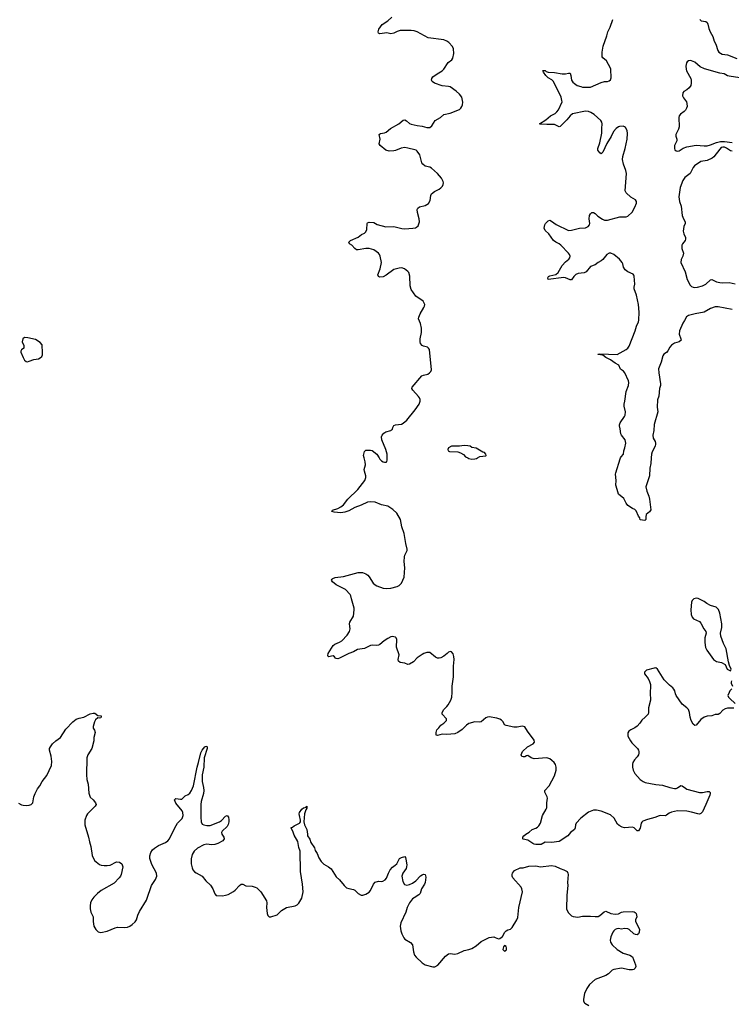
# Model space of a CAD drawing. Header units: inches. Extents: x 2133841 to 2292144, y 758099 to 915581.
# Tile 16 of 80: x 2148368 to 2157499, y 852986 to 865625. Entities that reach past the tile are written whole.
import ezdxf

# ---------------------------------------------------------------- set-up
doc = ezdxf.new("R2010")
doc.units = ezdxf.units.IN
doc.header["$MEASUREMENT"] = 0
for name, color, linetype in [('C1845', 7, 'Continuous'), ('C1846', 7, 'Continuous'), ('C1855', 7, 'Continuous'), ('C1856', 7, 'Continuous')]:
    doc.layers.add(name, color=color, linetype=linetype)

msp = doc.modelspace()

# ---------------------------------------------------------------- linework, layer by layer
at = {"layer": 'C1845', "color": 6, "elevation": 400}
msp.add_lwpolyline([(2148350, 855569), (2148390, 855546), (2148410, 855540), (2148450, 855537), (2148490, 855542), (2148514, 855550), (2148534, 855570), (2148547, 855650), (2148564, 855690), (2148598, 855750), (2148628, 855790), (2148655, 855845), (2148717, 855923), (2148776, 856050), (2148781, 856101), (2148771, 856170), (2148751, 856250), (2148752, 856270), (2148761, 856290), (2148790, 856329), (2148830, 856370), (2148891, 856409), (2148961, 856519), (2149050, 856612), (2149090, 856644), (2149130, 856660), (2149190, 856670), (2149270, 856714), (2149310, 856724), (2149330, 856725), (2149370, 856695), (2149411, 856690), (2149414, 856670), (2149410, 856664), (2149390, 856659), (2149370, 856665), (2149341, 856639), (2149327, 856613), (2149309, 856550), (2149310, 856530), (2149327, 856507), (2149335, 856475), (2149319, 856410), (2149320, 856370), (2149291, 856270), (2149240, 856190), (2149227, 856150), (2149224, 855930), (2149230, 855870), (2149244, 855810), (2149255, 855695), (2149270, 855645), (2149311, 855610), (2149341, 855570), (2149347, 855550), (2149336, 855530), (2149238, 855430), (2149225, 855410), (2149204, 855350), (2149203, 855290), (2149252, 855130), (2149262, 855070), (2149279, 855010), (2149296, 854896), (2149326, 854830), (2149390, 854780), (2149412, 854772), (2149450, 854768), (2149490, 854768), (2149530, 854774), (2149610, 854813), (2149650, 854810), (2149677, 854790), (2149692, 854750), (2149668, 854650), (2149660, 854630), (2149644, 854610), (2149579, 854541), (2149414, 854446), (2149367, 854410), (2149320, 854360), (2149295, 854325), (2149277, 854290), (2149270, 854250), (2149271, 854210), (2149281, 854170), (2149310, 854110), (2149310, 854050), (2149320, 853990), (2149344, 853944), (2149375, 853915), (2149410, 853909), (2149490, 853925), (2149592, 853968), (2149624, 853976), (2149710, 853971), (2149750, 853978), (2149780, 853990), (2149810, 854010), (2149850, 854046), (2149865, 854070), (2149885, 854130), (2149905, 854175), (2149996, 854324), (2150000, 854334)], dxfattribs=at)
at = {"layer": 'C1846', "color": 6, "elevation": 500}
msp.add_lwpolyline([(2148430, 861545), (2148408, 861530), (2148401, 861490), (2148421, 861441), (2148422, 861418), (2148420, 861410), (2148390, 861387), (2148382, 861370), (2148384, 861356), (2148410, 861287), (2148430, 861253), (2148450, 861237), (2148466, 861234), (2148490, 861240), (2148550, 861265), (2148610, 861273), (2148630, 861284), (2148650, 861303), (2148658, 861322), (2148660, 861350), (2148657, 861450), (2148630, 861482), (2148570, 861521), (2148470, 861543)], close=True, dxfattribs=at)
at = {"layer": 'C1855', "color": 6}
for points, elevation in [([(2157530, 856788), (2157450, 856788), (2157420, 856780), (2157390, 856760), (2157350, 856719), (2157330, 856707), (2157290, 856705), (2157250, 856690), (2157190, 856684), (2157150, 856673), (2157110, 856641), (2157050, 856571), (2157030, 856564), (2157010, 856580), (2156983, 856630), (2156971, 856670), (2156964, 856730), (2156949, 856769), (2156930, 856790), (2156870, 856837), (2156792, 856952), (2156784, 856970), (2156774, 857010), (2156763, 857030), (2156750, 857047), (2156704, 857084), (2156636, 857150), (2156552, 857290), (2156530, 857303), (2156510, 857302), (2156410, 857275), (2156383, 857250), (2156387, 857230), (2156430, 857170), (2156450, 857130), (2156462, 857090), (2156463, 857070), (2156456, 856984), (2156460, 856890), (2156437, 856790), (2156436, 856730), (2156430, 856710), (2156395, 856670), (2156350, 856632), (2156326, 856594), (2156290, 856556), (2156263, 856537), (2156208, 856510), (2156184, 856490), (2156170, 856470), (2156172, 856430), (2156206, 856370), (2156223, 856343), (2156294, 856270), (2156308, 856250), (2156314, 856230), (2156313, 856210), (2156306, 856190), (2156290, 856164), (2156256, 856124), (2156237, 856090), (2156231, 856070), (2156229, 856030), (2156239, 855990), (2156262, 855950), (2156330, 855871), (2156366, 855846), (2156394, 855834), (2156530, 855809), (2156618, 855798), (2156710, 855767), (2156770, 855757), (2156790, 855758), (2156810, 855765), (2156850, 855794), (2156870, 855792), (2156910, 855759), (2156930, 855748), (2157090, 855704), (2157130, 855703), (2157190, 855718), (2157216, 855716), (2157226, 855706), (2157228, 855690), (2157222, 855670), (2157174, 855550), (2157130, 855457), (2157110, 855435), (2157090, 855427), (2157070, 855429), (2156990, 855453), (2156930, 855464), (2156810, 855468), (2156730, 855453), (2156701, 855439), (2156668, 855412), (2156650, 855407), (2156590, 855410), (2156574, 855406), (2156518, 855382), (2156422, 855358), (2156364, 855336), (2156350, 855326), (2156341, 855310), (2156330, 855246), (2156310, 855213), (2156290, 855214), (2156253, 855250), (2156230, 855260), (2156130, 855253), (2156100, 855260), (2156061, 855281), (2156039, 855299), (2155995, 855375), (2155950, 855419), (2155830, 855466), (2155770, 855476), (2155730, 855476), (2155666, 855454), (2155566, 855374), (2155508, 855310), (2155498, 855290), (2155495, 855250), (2155487, 855230), (2155435, 855190), (2155401, 855150), (2155290, 855074), (2155190, 855065), (2155112, 855068), (2155061, 855039), (2154990, 855038), (2154970, 855040), (2154950, 855050), (2154890, 855094), (2154827, 855107), (2154822, 855110), (2154822, 855130), (2154837, 855150), (2154861, 855170), (2154904, 855196), (2154942, 855230), (2154990, 855246), (2155010, 855258), (2155030, 855277), (2155052, 855310), (2155077, 855410), (2155124, 855490), (2155131, 855510), (2155130, 855570), (2155140, 855630), (2155137, 855650), (2155107, 855710), (2155108, 855730), (2155162, 855790), (2155230, 855918), (2155250, 855990), (2155251, 856030), (2155243, 856063), (2155226, 856090), (2155197, 856117), (2155170, 856135), (2155130, 856150), (2154970, 856139), (2154930, 856150), (2154890, 856179), (2154870, 856175), (2154850, 856164), (2154830, 856162), (2154810, 856169), (2154802, 856190), (2154819, 856230), (2154884, 856290), (2154956, 856330), (2154973, 856350), (2154970, 856375), (2154884, 856490), (2154848, 856548), (2154815, 856555), (2154750, 856544), (2154710, 856543), (2154610, 856564), (2154590, 856575), (2154570, 856610), (2154550, 856632), (2154528, 856648), (2154490, 856661), (2154390, 856674), (2154370, 856672), (2154350, 856662), (2154290, 856611), (2154270, 856606), (2154210, 856610), (2154130, 856590), (2154101, 856570), (2154046, 856514), (2153990, 856476), (2153950, 856459), (2153850, 856450), (2153788, 856452), (2153730, 856437), (2153710, 856442), (2153710, 856474), (2153719, 856510), (2153747, 856533), (2153770, 856570), (2153810, 856594), (2153845, 856630), (2153846, 856650), (2153790, 856710), (2153790, 856730), (2153810, 856770), (2153850, 856808), (2153866, 856830), (2153900, 856890), (2153912, 856928), (2153918, 856990), (2153918, 857070), (2153932, 857190), (2153935, 857325), (2153944, 857410), (2153940, 857450), (2153930, 857484), (2153910, 857509), (2153890, 857516), (2153870, 857507), (2153853, 857487), (2153810, 857455), (2153770, 857434), (2153750, 857430), (2153730, 857430), (2153703, 857443), (2153630, 857503), (2153590, 857503), (2153553, 857490), (2153530, 857476), (2153470, 857432), (2153419, 857381), (2153370, 857352), (2153350, 857348), (2153310, 857367), (2153250, 857375), (2153230, 857390), (2153226, 857410), (2153239, 857470), (2153203, 857570), (2153207, 857670), (2153198, 857690), (2153190, 857697), (2153170, 857705), (2153150, 857706), (2153130, 857703), (2153090, 857682), (2153043, 857650), (2152990, 857605), (2152970, 857595), (2152950, 857590), (2152890, 857596), (2152870, 857592), (2152790, 857553), (2152701, 857539), (2152650, 857509), (2152590, 857490), (2152470, 857428), (2152450, 857422), (2152430, 857423), (2152418, 857430), (2152408, 857448), (2152390, 857461), (2152330, 857447), (2152324, 857450), (2152322, 857462), (2152327, 857490), (2152390, 857590), (2152410, 857610), (2152470, 857633), (2152500, 857650), (2152570, 857724), (2152599, 857770), (2152607, 857807), (2152599, 857870), (2152603, 857890), (2152651, 857970), (2152661, 858050), (2152660, 858070), (2152641, 858130), (2152627, 858193), (2152616, 858230), (2152606, 858246), (2152550, 858310), (2152430, 858370), (2152380, 858410), (2152368, 858430), (2152376, 858444), (2152387, 858453), (2152417, 858463), (2152524, 858476), (2152710, 858527), (2152767, 858527), (2152810, 858512), (2152834, 858494), (2152853, 858473), (2152905, 858390), (2152927, 858370), (2152950, 858359), (2153030, 858329), (2153070, 858324), (2153130, 858329), (2153210, 858349), (2153237, 858363), (2153266, 858390), (2153303, 858470), (2153308, 858590), (2153299, 858670), (2153304, 858730), (2153309, 858751), (2153338, 858810), (2153340, 858830), (2153323, 858903), (2153303, 859030), (2153270, 859115), (2153253, 859210), (2153207, 859290), (2153156, 859336), (2153090, 859381), (2153010, 859397), (2152930, 859431), (2152870, 859437), (2152830, 859430), (2152748, 859392), (2152670, 859364), (2152590, 859319), (2152538, 859302), (2152490, 859297), (2152403, 859303), (2152374, 859310), (2152381, 859330), (2152450, 859352), (2152490, 859374), (2152522, 859398), (2152577, 859470), (2152706, 859594), (2152796, 859710), (2152810, 859747), (2152811, 859770), (2152790, 859830), (2152788, 859850), (2152803, 859910), (2152799, 859950), (2152787, 860000)], 400), ([(2152980, 860000), (2152990, 859984), (2153010, 859964), (2153030, 859951), (2153050, 859945), (2153070, 859945), (2153078, 859950), (2153085, 859975), (2153084, 860000)], 400), ([(2154118, 860000), (2154130, 859994), (2154170, 859985), (2154210, 859988), (2154229, 859991), (2154244, 860000)], 400), ([(2156471, 860000), (2156466, 859930), (2156452, 859870), (2156451, 859770), (2156402, 859630), (2156413, 859573), (2156441, 859510), (2156450, 859472), (2156465, 859335), (2156451, 859309), (2156408, 859272), (2156402, 859242), (2156402, 859210), (2156397, 859203), (2156390, 859198), (2156330, 859206), (2156325, 859230), (2156310, 859250), (2156279, 859319), (2156259, 859339), (2156230, 859352), (2156171, 859390), (2156150, 859418), (2156119, 859479), (2156050, 859535), (2156036, 859596), (2156018, 859650), (2156022, 859710), (2156014, 859790), (2156016, 859810), (2156072, 859990), (2156077, 860000)], 300), ([(2157500, 857140), (2157497, 857123), (2157498, 857110), (2157516, 857070)], 400), ([(2157506, 857034), (2157482, 857010), (2157471, 856990), (2157455, 856950), (2157461, 856930), (2157479, 856910), (2157550, 856849)], 400), ([(2150000, 854334), (2150059, 854510), (2150112, 854590), (2150126, 854630), (2150123, 854670), (2150062, 854782), (2150038, 854858), (2150036, 854890), (2150050, 854935), (2150070, 854967), (2150098, 854990), (2150150, 855024), (2150237, 855063), (2150270, 855086), (2150291, 855110), (2150358, 855250), (2150391, 855309), (2150454, 855370), (2150464, 855410), (2150463, 855450), (2150453, 855470), (2150370, 855568), (2150355, 855610), (2150373, 855627), (2150430, 855620), (2150450, 855621), (2150463, 855630), (2150490, 855663), (2150530, 855678), (2150550, 855697), (2150571, 855730), (2150597, 855790), (2150644, 856030), (2150664, 856090), (2150690, 856214), (2150710, 856249), (2150744, 856290), (2150750, 856296), (2150770, 856300), (2150775, 856290), (2150771, 856271), (2150733, 856150), (2150732, 856030), (2150707, 855930), (2150708, 855848), (2150726, 855770), (2150731, 855730), (2150726, 855690), (2150696, 855590), (2150690, 855550), (2150691, 855390), (2150696, 855330), (2150710, 855300), (2150729, 855289), (2150770, 855279), (2150810, 855283), (2150933, 855327), (2150957, 855344), (2151010, 855399), (2151030, 855411), (2151046, 855386), (2151052, 855352), (2151052, 855328), (2151044, 855296), (2151031, 855270), (2150967, 855210), (2150957, 855190), (2150962, 855170), (2150986, 855130), (2150990, 855110), (2150975, 855085), (2150910, 855048), (2150870, 855036), (2150830, 855035), (2150770, 855042), (2150730, 855032), (2150650, 854991), (2150606, 854950), (2150581, 854910), (2150566, 854854), (2150567, 854790), (2150579, 854739), (2150590, 854713), (2150610, 854688), (2150630, 854672), (2150707, 854630), (2150758, 854570), (2150816, 854516), (2150844, 854470), (2150870, 854404), (2150890, 854384), (2150970, 854379), (2151010, 854385), (2151043, 854397), (2151110, 854432), (2151133, 854450), (2151190, 854510), (2151210, 854526), (2151230, 854530), (2151270, 854506), (2151350, 854501), (2151390, 854491), (2151410, 854481), (2151462, 854430), (2151535, 854315), (2151540, 854290), (2151536, 854230), (2151542, 854150), (2151550, 854126), (2151570, 854110), (2151590, 854110), (2151670, 854136), (2151728, 854192), (2151792, 854228), (2151903, 854250), (2151930, 854262), (2151950, 854283), (2151990, 854350), (2152006, 854430), (2151997, 854530), (2151969, 854690), (2151967, 854950), (2151950, 854999), (2151935, 855075), (2151890, 855156), (2151877, 855197), (2151849, 855251), (2151850, 855254), (2151870, 855261), (2151890, 855276), (2151958, 855310), (2151963, 855317), (2151969, 855330), (2151969, 855351), (2151960, 855410), (2151952, 855430), (2151958, 855450), (2151990, 855490), (2152010, 855507), (2152042, 855518), (2152050, 855531), (2152050, 855504), (2152038, 855482), (2152022, 855430), (2152015, 855330), (2152024, 855290), (2152051, 855229), (2152060, 855170), (2152059, 855150), (2152090, 855107), (2152105, 855065), (2152150, 854994), (2152161, 854961), (2152183, 854923), (2152206, 854866), (2152237, 854817), (2152270, 854784), (2152330, 854749), (2152363, 854723), (2152430, 854624), (2152470, 854583), (2152529, 854509), (2152563, 854483), (2152590, 854471), (2152650, 854461), (2152670, 854450), (2152710, 854407), (2152750, 854387), (2152770, 854385), (2152810, 854399), (2152850, 854427), (2152870, 854448), (2152906, 854530), (2152930, 854554), (2152970, 854568), (2153010, 854564), (2153028, 854568), (2153056, 854584), (2153074, 854606), (2153099, 854670), (2153120, 854710), (2153150, 854745), (2153187, 854770), (2153207, 854790), (2153243, 854857), (2153268, 854872), (2153310, 854882), (2153319, 854870), (2153324, 854850), (2153335, 854775), (2153333, 854750), (2153327, 854730), (2153282, 854670), (2153272, 854630), (2153284, 854564), (2153305, 854525), (2153334, 854514), (2153370, 854523), (2153410, 854541), (2153451, 854569), (2153510, 854633), (2153530, 854648), (2153550, 854655), (2153571, 854650), (2153579, 854619), (2153571, 854550), (2153564, 854530), (2153524, 854470), (2153506, 854410), (2153491, 854389), (2153430, 854354), (2153410, 854338), (2153370, 854290), (2153339, 854230), (2153322, 854170), (2153260, 854030), (2153249, 853990), (2153257, 853930), (2153270, 853890), (2153297, 853837), (2153310, 853822), (2153381, 853781), (2153407, 853750), (2153421, 853661), (2153435, 853615), (2153453, 853590), (2153530, 853516), (2153570, 853491), (2153670, 853465), (2153693, 853467), (2153731, 853489), (2153830, 853604), (2153870, 853632), (2153890, 853638), (2153950, 853630), (2153990, 853636), (2154070, 853676), (2154131, 853689), (2154170, 853704), (2154224, 853736), (2154290, 853790), (2154390, 853843), (2154450, 853851), (2154470, 853845), (2154510, 853825), (2154530, 853830), (2154564, 853856), (2154591, 853910), (2154610, 853930), (2154630, 853941), (2154665, 853950), (2154689, 853970), (2154747, 854070), (2154758, 854102), (2154771, 854230), (2154819, 854430), (2154813, 854467), (2154801, 854490), (2154695, 854610), (2154686, 854630), (2154685, 854650), (2154691, 854670), (2154718, 854702), (2154790, 854738), (2154830, 854739), (2154901, 854759), (2154990, 854763), (2155050, 854750), (2155193, 854767), (2155238, 854758), (2155301, 854730), (2155350, 854714), (2155391, 854691), (2155403, 854670), (2155405, 854650), (2155399, 854550), (2155402, 854510), (2155388, 854388), (2155386, 854210), (2155391, 854190), (2155410, 854161), (2155450, 854123), (2155470, 854114), (2155530, 854105), (2155590, 854118), (2155690, 854119), (2155750, 854111), (2155790, 854115), (2155810, 854125), (2155866, 854174), (2155890, 854180), (2155954, 854150), (2156010, 854142), (2156050, 854147), (2156090, 854169), (2156110, 854174), (2156230, 854176), (2156253, 854173), (2156265, 854165), (2156277, 854150), (2156287, 854110), (2156270, 854070), (2156271, 854050), (2156319, 853950), (2156318, 853910), (2156310, 853890), (2156290, 853876), (2156270, 853880), (2156250, 853890), (2156190, 853944), (2156170, 853956), (2156130, 853959), (2156090, 853950), (2156050, 853959), (2156030, 853956), (2156010, 853947), (2155992, 853930), (2155980, 853910), (2155951, 853850), (2155945, 853810), (2155950, 853782), (2155969, 853750), (2156036, 853690), (2156110, 853641), (2156198, 853618), (2156230, 853595), (2156271, 853491), (2156272, 853470), (2156265, 853450), (2156250, 853433), (2156230, 853427), (2156190, 853430), (2156090, 853448), (2155990, 853434), (2155970, 853424), (2155923, 853377), (2155890, 853356), (2155750, 853306), (2155681, 853239), (2155644, 853190), (2155616, 853124), (2155601, 853050), (2155603, 853030), (2155611, 853010), (2155621, 853001), (2155671, 852970)], 400)]:
    msp.add_lwpolyline(points, dxfattribs=dict(at, elevation=elevation))
at = {"layer": 'C1855', "color": 6, "elevation": 400}
for points in [[(2157050, 858200), (2157016, 858190), (2156996, 858170), (2156989, 858150), (2156978, 858050), (2156983, 857990), (2156997, 857957), (2157014, 857934), (2157090, 857898), (2157110, 857880), (2157147, 857807), (2157172, 857770), (2157176, 857750), (2157161, 857690), (2157160, 857630), (2157168, 857568), (2157183, 857530), (2157270, 857410), (2157310, 857388), (2157373, 857373), (2157422, 857350), (2157447, 857290), (2157490, 857267), (2157496, 857290), (2157475, 857335), (2157461, 857381), (2157431, 857550), (2157397, 857617), (2157363, 857710), (2157361, 857750), (2157378, 857822), (2157379, 857870), (2157350, 858005), (2157333, 858053), (2157303, 858083), (2157230, 858104), (2157186, 858130), (2157150, 858158), (2157074, 858194)], [(2154590, 853742), (2154575, 853725), (2154569, 853691), (2154570, 853685), (2154590, 853667), (2154610, 853681), (2154615, 853690), (2154616, 853710), (2154610, 853728)]]:
    msp.add_lwpolyline(points, close=True, dxfattribs=at)
at = {"layer": 'C1856', "color": 6}
for points, elevation in [([(2153084, 860000), (2153084, 860050), (2153067, 860110), (2153013, 860230), (2153011, 860270), (2153018, 860290), (2153041, 860319), (2153065, 860335), (2153128, 860352), (2153140, 860360), (2153151, 860370), (2153156, 860390), (2153170, 860415), (2153190, 860424), (2153266, 860434), (2153290, 860445), (2153335, 860485), (2153442, 860618), (2153492, 860690), (2153505, 860730), (2153506, 860750), (2153499, 860770), (2153485, 860790), (2153411, 860870), (2153401, 860890), (2153402, 860910), (2153528, 861052), (2153550, 861064), (2153603, 861077), (2153627, 861090), (2153644, 861110), (2153650, 861130), (2153624, 861390), (2153614, 861410), (2153600, 861420), (2153550, 861434), (2153530, 861444), (2153512, 861470), (2153508, 861490), (2153508, 861530), (2153524, 861610), (2153525, 861665), (2153510, 861725), (2153487, 861787), (2153488, 861808), (2153507, 861850), (2153553, 861930), (2153562, 861950), (2153565, 861970), (2153543, 862010), (2153450, 862076), (2153390, 862161), (2153377, 862210), (2153375, 862335), (2153361, 862381), (2153350, 862395), (2153307, 862427), (2153270, 862439), (2153236, 862436), (2153170, 862419), (2153070, 862344), (2153030, 862324), (2152990, 862320), (2152970, 862328), (2152963, 862350), (2152994, 862426), (2153012, 862510), (2152995, 862590), (2152986, 862610), (2152971, 862630), (2152910, 862670), (2152850, 862689), (2152810, 862690), (2152710, 862669), (2152690, 862673), (2152667, 862687), (2152630, 862731), (2152601, 862750), (2152592, 862770), (2152612, 862790), (2152710, 862835), (2152752, 862868), (2152790, 862885), (2152810, 862901), (2152822, 862930), (2152825, 863010), (2152830, 863019), (2152850, 863026), (2152910, 863020), (2152956, 862996), (2153067, 862967), (2153170, 862972), (2153270, 862947), (2153310, 862942), (2153412, 862948), (2153447, 862953), (2153460, 862960), (2153480, 862980), (2153499, 863030), (2153495, 863070), (2153471, 863150), (2153470, 863190), (2153476, 863204), (2153499, 863221), (2153570, 863241), (2153612, 863268), (2153634, 863306), (2153644, 863370), (2153653, 863390), (2153690, 863422), (2153749, 863451), (2153772, 863468), (2153793, 863490), (2153802, 863510), (2153807, 863530), (2153803, 863550), (2153779, 863590), (2153730, 863651), (2153650, 863720), (2153630, 863731), (2153570, 863747), (2153539, 863770), (2153528, 863790), (2153502, 863890), (2153470, 863938), (2153453, 863950), (2153436, 863956), (2153350, 863978), (2153310, 863983), (2153263, 863977), (2153190, 863945), (2153170, 863941), (2153110, 863938), (2153065, 863950), (2152994, 864010), (2152980, 864030), (2152994, 864090), (2152980, 864150), (2152984, 864156), (2152996, 864164), (2153050, 864174), (2153070, 864183), (2153125, 864230), (2153233, 864287), (2153290, 864335), (2153310, 864338), (2153330, 864327), (2153370, 864292), (2153390, 864285), (2153470, 864267), (2153530, 864260), (2153590, 864243), (2153630, 864243), (2153657, 864263), (2153700, 864330), (2153769, 864371), (2153810, 864407), (2153890, 864426), (2154010, 864474), (2154027, 864490), (2154040, 864510), (2154048, 864532), (2154052, 864568), (2154047, 864610), (2154040, 864630), (2154012, 864670), (2153970, 864710), (2153890, 864762), (2153868, 864768), (2153790, 864776), (2153692, 864810), (2153661, 864830), (2153650, 864850), (2153654, 864870), (2153670, 864890), (2153724, 864930), (2153790, 864969), (2153810, 864989), (2153866, 865074), (2153911, 865109), (2153925, 865130), (2153939, 865190), (2153934, 865250), (2153920, 865280), (2153874, 865334), (2153850, 865351), (2153810, 865365), (2153610, 865391), (2153470, 865468), (2153430, 865481), (2153390, 865485), (2153250, 865485), (2153210, 865475), (2153170, 865454), (2153130, 865446), (2153077, 865457), (2152990, 865445), (2152973, 865453), (2152966, 865470), (2152977, 865503), (2153018, 865562), (2153091, 865610), (2153144, 865656)], 400), ([(2156077, 860000), (2156085, 860015), (2156114, 860050), (2156119, 860090), (2156132, 860128), (2156144, 860190), (2156143, 860210), (2156135, 860230), (2156090, 860290), (2156080, 860310), (2156074, 860374), (2156063, 860410), (2156063, 860423), (2156073, 860450), (2156130, 860530), (2156138, 860550), (2156142, 860590), (2156123, 860663), (2156124, 860690), (2156134, 860730), (2156149, 860851), (2156180, 860930), (2156183, 860970), (2156179, 860990), (2156133, 861093), (2156114, 861114), (2156079, 861139), (2156054, 861190), (2156010, 861215), (2155950, 861261), (2155890, 861290), (2155850, 861320), (2155790, 861326), (2155786, 861330), (2155810, 861338), (2156033, 861327), (2156150, 861391), (2156172, 861410), (2156190, 861435), (2156266, 861630), (2156283, 861690), (2156310, 861745), (2156313, 861767), (2156318, 861870), (2156309, 861970), (2156283, 862090), (2156251, 862170), (2156251, 862190), (2156263, 862230), (2156254, 862334), (2156248, 862348), (2156238, 862358), (2156170, 862389), (2156136, 862416), (2156115, 862450), (2156109, 862490), (2156100, 862510), (2156066, 862550), (2155990, 862613), (2155952, 862628), (2155932, 862628), (2155903, 862610), (2155850, 862547), (2155830, 862531), (2155790, 862509), (2155750, 862478), (2155690, 862457), (2155638, 862390), (2155610, 862376), (2155534, 862366), (2155506, 862354), (2155479, 862330), (2155450, 862286), (2155430, 862288), (2155373, 862313), (2155350, 862317), (2155150, 862290), (2155145, 862310), (2155154, 862330), (2155170, 862338), (2155246, 862354), (2155279, 862381), (2155327, 862470), (2155370, 862517), (2155413, 862550), (2155425, 862570), (2155430, 862590), (2155424, 862610), (2155411, 862630), (2155311, 862731), (2155290, 862748), (2155248, 862768), (2155218, 862790), (2155157, 862877), (2155110, 862920), (2155099, 862950), (2155105, 862990), (2155116, 863010), (2155150, 863042), (2155170, 863050), (2155190, 863041), (2155250, 862995), (2155410, 862921), (2155450, 862924), (2155550, 862951), (2155630, 862955), (2155664, 862970), (2155679, 862990), (2155682, 863010), (2155676, 863070), (2155681, 863110), (2155690, 863133), (2155710, 863150), (2155730, 863150), (2155750, 863139), (2155785, 863105), (2155844, 863064), (2155870, 863052), (2155890, 863050), (2155910, 863051), (2156070, 863093), (2156150, 863094), (2156170, 863102), (2156227, 863153), (2156263, 863217), (2156281, 863270), (2156283, 863290), (2156270, 863315), (2156210, 863349), (2156150, 863403), (2156136, 863430), (2156155, 863650), (2156147, 863690), (2156114, 863770), (2156104, 863830), (2156108, 863870), (2156138, 863970), (2156163, 864090), (2156166, 864166), (2156161, 864201), (2156140, 864240), (2156129, 864249), (2156110, 864257), (2156066, 864254), (2156050, 864249), (2156020, 864230), (2155988, 864192), (2155956, 864124), (2155902, 864038), (2155850, 863924), (2155830, 863903), (2155810, 863915), (2155785, 863950), (2155788, 863970), (2155814, 864046), (2155839, 864170), (2155838, 864230), (2155843, 864290), (2155837, 864310), (2155823, 864330), (2155738, 864410), (2155696, 864436), (2155667, 864447), (2155630, 864452), (2155463, 864417), (2155430, 864393), (2155390, 864341), (2155305, 864255), (2155290, 864252), (2155230, 864281), (2155130, 864278), (2155045, 864285), (2155038, 864290), (2155121, 864339), (2155177, 864390), (2155237, 864423), (2155259, 864441), (2155281, 864470), (2155327, 864570), (2155326, 864590), (2155314, 864630), (2155217, 864830), (2155195, 864855), (2155150, 864880), (2155117, 864910), (2155088, 864950), (2155081, 864970), (2155085, 864975), (2155110, 864972), (2155122, 864962), (2155150, 864952), (2155230, 864947), (2155330, 864931), (2155370, 864930), (2155410, 864941), (2155430, 864939), (2155441, 864910), (2155448, 864850), (2155464, 864824), (2155485, 864805), (2155522, 864782), (2155566, 864766), (2155590, 864761), (2155690, 864758), (2155830, 864819), (2155870, 864831), (2155910, 864834), (2155930, 864840), (2155950, 864855), (2155959, 864881), (2155955, 864990), (2155950, 865005), (2155896, 865096), (2155850, 865134), (2155843, 865150), (2155841, 865210), (2155856, 865284), (2155903, 865417), (2155913, 865470), (2155944, 865530), (2155977, 865630)], 300), ([(2157095, 865630), (2157112, 865612), (2157170, 865604), (2157190, 865590), (2157199, 865570), (2157210, 865514), (2157227, 865470), (2157262, 865410), (2157279, 865350), (2157300, 865310), (2157326, 865230), (2157340, 865210), (2157382, 865182), (2157450, 865175), (2157570, 865128)], 300), ([(2157610, 864880), (2157470, 864899), (2157450, 864904), (2157407, 864930), (2157350, 864940), (2157154, 864994), (2157101, 865021), (2157030, 865079), (2156990, 865097), (2156970, 865100), (2156950, 865097), (2156934, 865086), (2156924, 865070), (2156917, 865030), (2156920, 864990), (2156926, 864970), (2156981, 864870), (2156985, 864850), (2156984, 864810), (2156978, 864782), (2156957, 864750), (2156930, 864726), (2156890, 864703), (2156875, 864685), (2156873, 864650), (2156884, 864624), (2156922, 864570), (2156929, 864550), (2156932, 864510), (2156926, 864490), (2156910, 864462), (2156894, 864446), (2156846, 864414), (2156828, 864390), (2156825, 864370), (2156829, 864250), (2156822, 864218), (2156788, 864150), (2156786, 864130), (2156800, 864090), (2156800, 864070), (2156772, 864010), (2156769, 863970), (2156776, 863956), (2156790, 863943), (2156810, 863939), (2156830, 863943), (2156882, 863978), (2156927, 863993), (2157050, 864014), (2157150, 864005), (2157190, 864008), (2157230, 864017), (2157310, 864051), (2157360, 864060), (2157410, 864061), (2157511, 864050)], 300), ([(2157510, 863936), (2157490, 863941), (2157437, 863977), (2157410, 863987), (2157390, 863989), (2157370, 863983), (2157350, 863965), (2157275, 863865), (2157254, 863846), (2157190, 863819), (2157110, 863807), (2157025, 863750), (2157009, 863730), (2156985, 863675), (2156970, 863653), (2156902, 863598), (2156879, 863561), (2156842, 863470), (2156826, 863350), (2156833, 863293), (2156854, 863230), (2156870, 863110), (2156884, 863070), (2156907, 863030), (2156909, 863010), (2156891, 862970), (2156883, 862910), (2156890, 862878), (2156912, 862830), (2156913, 862810), (2156906, 862790), (2156873, 862750), (2156864, 862730), (2156866, 862690), (2156884, 862630), (2156877, 862590), (2156855, 862545), (2156853, 862510), (2156908, 862388), (2156931, 862290), (2156970, 862219), (2156990, 862200), (2157010, 862190), (2157030, 862187), (2157067, 862190), (2157130, 862210), (2157170, 862232), (2157230, 862286), (2157250, 862289), (2157310, 862261), (2157350, 862251), (2157390, 862246), (2157470, 862251), (2157550, 862234)], 300), ([(2157510, 861903), (2157330, 861939), (2157290, 861940), (2157230, 861917), (2157150, 861872), (2157036, 861850), (2156950, 861827), (2156926, 861810), (2156897, 861763), (2156878, 861730), (2156835, 861630), (2156830, 861590), (2156852, 861530), (2156854, 861510), (2156828, 861490), (2156770, 861472), (2156730, 861447), (2156710, 861420), (2156686, 861374), (2156667, 861353), (2156632, 861330), (2156619, 861310), (2156601, 861230), (2156565, 861145), (2156567, 861093), (2156592, 860950), (2156590, 860930), (2156577, 860890), (2156568, 860792), (2156553, 860747), (2156549, 860650), (2156555, 860590), (2156509, 860430), (2156506, 860350), (2156491, 860290), (2156495, 860255), (2156521, 860210), (2156527, 860190), (2156525, 860175), (2156520, 860150), (2156484, 860076), (2156474, 860046), (2156471, 860000)], 300), ([(2154244, 860000), (2154270, 860016), (2154350, 860026), (2154355, 860030), (2154349, 860050), (2154330, 860069), (2154310, 860074), (2154225, 860125), (2154170, 860135), (2154149, 860149), (2154117, 860157), (2154070, 860158), (2154010, 860152), (2153910, 860149), (2153871, 860130), (2153861, 860110), (2153865, 860090), (2153883, 860083), (2153990, 860077), (2154026, 860066), (2154062, 860042), (2154090, 860015), (2154118, 860000)], 400), ([(2152787, 860000), (2152779, 860030), (2152790, 860081), (2152804, 860096), (2152810, 860099), (2152870, 860098), (2152890, 860093), (2152949, 860049), (2152980, 860000)], 400)]:
    msp.add_lwpolyline(points, dxfattribs=dict(at, elevation=elevation))

doc.saveas('drawing.dxf')
